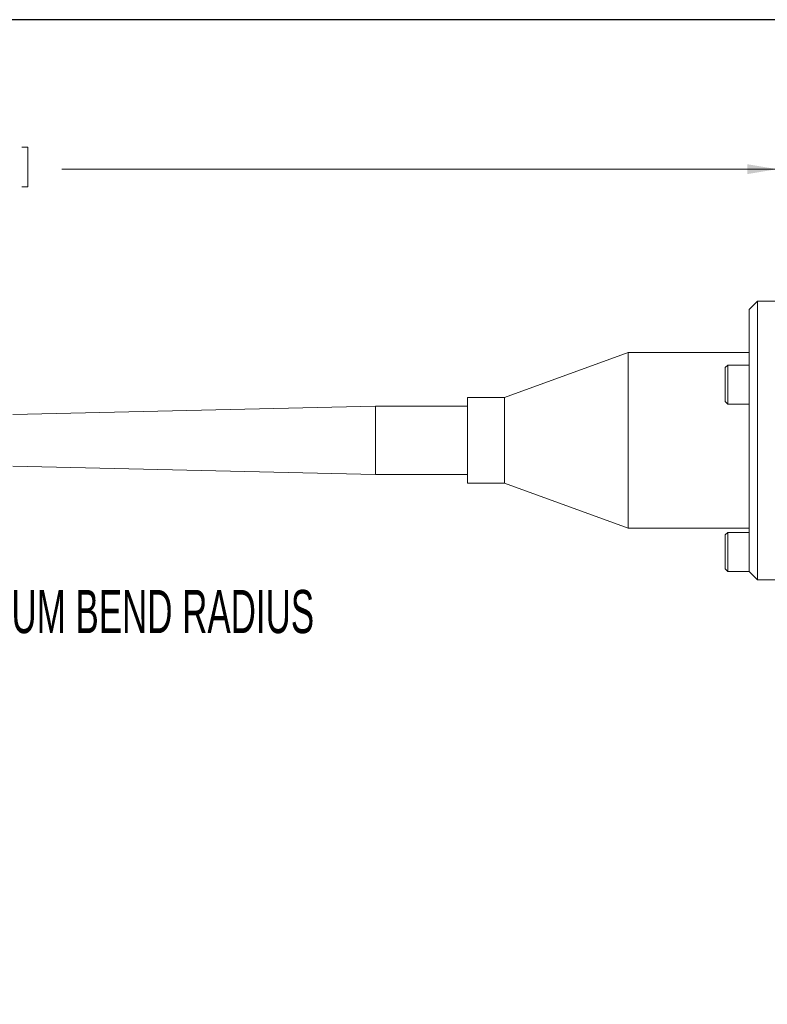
# Paper-space layout 'Sheet1' of a CAD drawing. Header units: millimetres. Extents: x 0 to 4318, y 0 to 2794.
# Tile 61 of 69: x 1606 to 2202, y 1945 to 2730. Entities that reach past the tile are written whole.
import ezdxf

# ---------------------------------------------------------------- set-up
doc = ezdxf.new("R2010")
doc.units = ezdxf.units.MM
doc.header["$LTSCALE"] = 5
doc.styles.add('SLDTEXTSTYLE0', font='TXT', dxfattribs={"width": 0.605})
doc.dimstyles.new('SLDDIMSTYLE1', dxfattribs={"dimtxt": 20.546549, "dimasz": 23.8125, "dimexe": 0, "dimexo": 0.0625, "dimgap": 5.136637, "dimtad": 0, "dimtih": 1, "dimtoh": 1, "dimdec": 0, "dimlfac": 0.114286, "dimrnd": 1e-09, "dimzin": 12, "dimdsep": 46, "dimtxsty": 'SLDTEXTSTYLE0', "dimsah": 1, "dimcen": 0.09, "dimadec": 0, "dimazin": 3, "dimtfac": 1, "dimtdec": 3, "dimtofl": 0, "dimtmove": 0, "dimatfit": 3, "dimfxl": 1, "dimfrac": 2, "dimtolj": 1, "dimtzin": 12, "dimarcsym": 0})

# ---------------------------------------------------------------- blocks, each defined once
blk = doc.blocks.new('_D_12')
at = {"color": 7, "linetype": 'Continuous', "lineweight": 0}
for p, q in [((1120.87, 1952.84), (1120.87, 2626.54)), ((1534.65, 2628.74), (1529.94, 2628.74)), ((1529.94, 2628.74), (1529.94, 2597.19)), ((1607.56, 2628.74), (1612.26, 2628.74)), ((1612.26, 2628.74), (1612.26, 2597.19)), ((2209.29, 2529.46), (2209.29, 2626.54)), ((1120.87, 2611.3), (1502.9, 2611.3)), ((2209.29, 2611.3), (1639.31, 2611.3)), ((1529.94, 2597.19), (1534.65, 2597.19)), ((1612.26, 2597.19), (1607.56, 2597.19))]:
    blk.add_line(p, q, dxfattribs=at)
for points in [[(1120.87, 2611.3), (1144.69, 2607.33), (1144.69, 2615.27)], [(2209.29, 2611.3), (2185.47, 2615.27), (2185.47, 2607.33)]]:
    blk.add_solid(points, dxfattribs=at)
at = {"color": 7, "linetype": 'Continuous', "lineweight": 0, "char_height": 21.167, "attachment_point": 1, "style": 'SLDTEXTSTYLE0'}
for s, insert in [('124mm', (1514.66, 2660.73, 40.45)), ('4.9in', (1540.53, 2624.48, 40.45)), ('MINIMUM', (1507.6, 2588.22, 40.45))]:
    blk.add_mtext(s, dxfattribs=dict(at, insert=insert))

psp = doc.layouts.new('Sheet1')

# ---------------------------------------------------------------- linework, layer by layer
at = {"color": 7, "linetype": 'Continuous', "lineweight": 30}
psp.add_line((4191, 2730.5), (127, 2730.5), dxfattribs=at)
at = {"color": 7, "linetype": 'Continuous', "lineweight": 15}
for p, q in [((2193.73, 2506.09), (2187.06, 2499.43)), ((2209.29, 2506.09), (2193.73, 2506.09)), ((2193.73, 2506.09), (2193.73, 2283.84)), ((2187.06, 2290.51), (2187.06, 2499.43)), ((2090.64, 2465.09), (1992.03, 2429.19)), ((2187.06, 2465.09), (2090.64, 2465.09)), ((2090.64, 2465.09), (2090.64, 2334.24)), ((2169.95, 2454.98), (2167.95, 2452.98)), ((2167.95, 2448.18), (2167.95, 2452.98)), ((2187.06, 2454.98), (2169.95, 2454.98)), ((2169.95, 2449.47), (2169.95, 2454.98)), ((2167.95, 2425.86), (2167.95, 2448.18)), ((2169.95, 2423.86), (2169.95, 2449.47)), ((1992.03, 2429.19), (1962.59, 2429.19)), ((1962.59, 2429.19), (1962.59, 2365.33)), ((1992.03, 2429.19), (1992.03, 2365.33)), ((1889.25, 2422.19), (1600.32, 2415.53)), ((1962.59, 2422.19), (1889.25, 2422.19)), ((1889.25, 2422.19), (1889.25, 2367.74)), ((2167.95, 2425.86), (2169.95, 2423.86)), ((2169.95, 2423.86), (2187.06, 2423.86)), ((1600.32, 2374.41), (1889.25, 2367.74)), ((1889.25, 2367.74), (1962.59, 2367.74)), ((1962.59, 2365.33), (1962.59, 2360.74)), ((1992.03, 2365.33), (1992.03, 2360.74)), ((1962.59, 2360.74), (1992.03, 2360.74)), ((1992.03, 2360.74), (2090.64, 2324.85)), ((2090.64, 2334.24), (2090.64, 2324.85)), ((2090.64, 2324.85), (2187.06, 2324.85)), ((2169.95, 2321.63), (2167.95, 2319.63)), ((2167.95, 2292.51), (2167.95, 2319.63)), ((2187.06, 2321.63), (2169.95, 2321.63)), ((2169.95, 2290.51), (2169.95, 2321.63)), ((2167.95, 2292.51), (2169.95, 2290.51)), ((2169.95, 2290.51), (2187.06, 2290.51)), ((2187.06, 2290.51), (2193.73, 2283.84)), ((2193.73, 2283.84), (2209.29, 2283.84))]:
    psp.add_line(p, q, dxfattribs=at)

# ---------------------------------------------------------------- texts
at = {"color": 7, "linetype": 'Continuous', "lineweight": 0, "insert": (1517.28, 2275.69), "char_height": 34.3958, "attachment_point": 1, "style": 'SLDTEXTSTYLE0'}
psp.add_mtext('MINIMUM BEND RADIUS', dxfattribs=at)

# ---------------------------------------------------------------- dimensions: what is measured, and where the dimension line sits
at = {"color": 7, "linetype": 'Continuous', "lineweight": 0}
dim = psp.add_linear_dim(base=(2209.29, 2611.3), p1=(1120.87, 1945.22), p2=(2209.29, 2521.84), text='<>\\PMINIMUM', dimstyle='SLDDIMSTYLE1', dxfattribs=at)
dim.commit()
dim.dimension.update_dxf_attribs({"geometry": '_D_12', "text_midpoint": (1571.1, 2611.3), "dimtype": 160})

doc.saveas('drawing.dxf')
